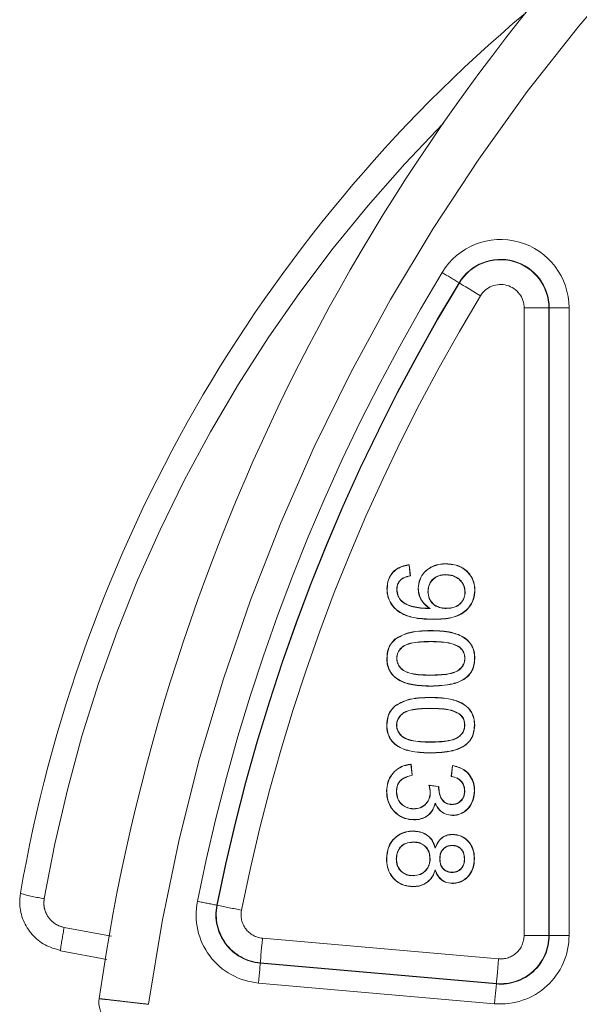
# Model space of a CAD drawing. Header units: millimetres. Extents: x 2 to 601, y 5 to 415.
# Tile 22 of 139: x 39.33 to 41.58, y 95.65 to 99.62. Entities that reach past the tile are written whole.
import ezdxf

# ---------------------------------------------------------------- set-up
doc = ezdxf.new("R2010")
doc.units = ezdxf.units.MM
doc.linetypes.add('PHANTOM', pattern=[12.7, 6.35, -1.27, 1.27, -1.27, 1.27, -1.27])

msp = doc.modelspace()

# ---------------------------------------------------------------- linework, layer by layer
at = {"color": 7, "linetype": 'PHANTOM', "lineweight": 0}
for p, q in [((41.1014, 98.5578), (41.1001, 98.5586)), ((41.3624, 95.9294), (41.3624, 98.457)), ((41.3624, 98.457), (41.4623, 98.457)), ((41.4623, 98.457), (41.4623, 95.9294)), ((41.4623, 98.457), (41.4638, 98.457)), ((41.4638, 95.9294), (41.4638, 98.457)), ((41.5437, 98.457), (41.4638, 98.457)), ((41.5437, 98.457), (41.5437, 95.9294)), ((40.1254, 96.0509), (40.1239, 96.0512)), ((39.509, 95.9615), (39.6995, 95.9264)), ((40.3078, 95.9184), (41.2595, 95.8352)), ((41.3624, 95.9294), (41.4623, 95.9294)), ((41.4623, 95.9294), (41.4638, 95.9294)), ((41.5437, 95.9294), (41.4638, 95.9294)), ((40.2991, 95.8189), (40.299, 95.8174)), ((40.299, 95.8174), (41.2507, 95.7342)), ((41.2508, 95.7357), (40.2991, 95.8189)), ((41.2437, 95.6546), (40.292, 95.7378)), ((41.2508, 95.7357), (41.2507, 95.7342))]:
    msp.add_line(p, q, dxfattribs=at)
at = {"color": 7, "linetype": 'Continuous', "lineweight": 15}
for p, q in [((40.8989, 97.4218), (40.9032, 97.3784)), ((40.8996, 97.4227), (40.904, 97.3778)), ((40.8105, 97.3261), (40.8097, 97.3261)), ((40.8493, 97.3238), (40.8501, 97.3238)), ((40.9361, 97.3277), (40.9353, 97.3277)), ((40.9749, 97.314), (40.9757, 97.314)), ((41.1246, 97.3126), (41.1238, 97.3126)), ((41.1634, 97.3194), (41.1642, 97.3194)), ((40.8488, 97.0458), (40.8496, 97.0458)), ((41.1241, 97.0458), (41.1233, 97.0458)), ((41.1629, 97.0453), (41.1637, 97.0453)), ((40.8095, 96.7767), (40.8087, 96.7767)), ((40.8483, 96.7766), (40.8491, 96.7766)), ((41.1236, 96.7766), (41.1228, 96.7766)), ((40.9065, 96.6186), (40.9107, 96.5752)), ((40.9072, 96.6195), (40.9116, 96.5746)), ((41.0686, 96.5698), (41.0732, 96.6147)), ((41.0695, 96.5705), (41.0739, 96.6137)), ((41.0739, 96.6137), (41.0732, 96.6147)), ((40.809, 96.5107), (40.8083, 96.5107)), ((40.8479, 96.5091), (40.8486, 96.5091)), ((40.9788, 96.5345), (41.0192, 96.5298)), ((40.9799, 96.5336), (41.0183, 96.5291)), ((40.9843, 96.5055), (40.9835, 96.5055)), ((41.0179, 96.5233), (41.0187, 96.5233)), ((41.1232, 96.5108), (41.1224, 96.5108)), ((41.162, 96.5122), (41.1628, 96.5122)), ((40.8086, 96.2382), (40.8078, 96.2382)), ((40.8474, 96.2378), (40.8482, 96.2378)), ((40.9836, 96.2389), (40.9828, 96.2389)), ((41.0224, 96.2374), (41.0232, 96.2374)), ((41.1227, 96.2377), (41.1219, 96.2377)), ((41.1615, 96.2382), (41.1623, 96.2382)), ((39.4936, 95.8674), (39.681, 95.8331))]:
    msp.add_line(p, q, dxfattribs=at)
at = {"color": 7, "linetype": 'PHANTOM', "lineweight": 0, "flags": 128}
for points in [[(41.1869, 98.5061), (41.1707, 98.5159), (41.1552, 98.5253), (41.1407, 98.534), (41.128, 98.5418), (41.1173, 98.5482), (41.1092, 98.5531), (41.1038, 98.5564), (41.1014, 98.5578)], [(40.2991, 95.8189), (40.2993, 95.8217), (40.2999, 95.828), (40.3007, 95.8375), (40.3018, 95.8499), (40.3031, 95.8647), (40.3046, 95.8815), (40.3062, 95.8996), (40.3078, 95.9184)], [(41.2508, 95.7357), (41.2511, 95.7384), (41.2516, 95.7447), (41.2524, 95.7542), (41.2535, 95.7666), (41.2548, 95.7815), (41.2563, 95.7982), (41.2579, 95.8164), (41.2595, 95.8352)], [(40.299, 95.8174), (40.2988, 95.8152), (40.2983, 95.8102), (40.2977, 95.8026), (40.2968, 95.7927), (40.2958, 95.7808), (40.2946, 95.7674), (40.2933, 95.7529), (40.292, 95.7378)], [(41.2507, 95.7342), (41.2505, 95.7319), (41.2501, 95.7269), (41.2494, 95.7194), (41.2485, 95.7094), (41.2475, 95.6975), (41.2463, 95.6841), (41.245, 95.6696), (41.2437, 95.6546)]]:
    msp.add_lwpolyline(points, dxfattribs=at)
at = {"color": 7, "linetype": 'Continuous', "lineweight": 15, "flags": 128}
for points in [[(40.9723, 97.2473), (40.9745, 97.2474), (40.9766, 97.2474), (40.9809, 97.2475)], [(40.9799, 96.5336), (40.9793, 96.534), (40.9788, 96.5345)], [(41.0722, 96.4569), (41.0722, 96.4572), (41.0722, 96.4576)], [(41.0042, 96.2811), (41.0043, 96.2824), (41.0043, 96.2836)]]:
    msp.add_lwpolyline(points, dxfattribs=at)
at = {"color": 7, "linetype": 'Continuous', "lineweight": 15}
for centre, radius, start, end in [((47.7678, 94.5188), 8.2, 133.0616, 171.89476), ((45.2098, 95.0826), 5.9647, 130.10005, 170.18431), ((39.7487, 95.6608), 0.1, 171.8948, 265)]:
    msp.add_arc(centre, radius, start, end, dxfattribs=at)
at = {"color": 7, "linetype": 'PHANTOM', "lineweight": 0}
for centre, radius, start, end in [((47.7678, 94.5188), 8, 133.38994, 171.8559), ((45.2072, 95.0783), 5.8647, 135.33765, 170.18431), ((41.2678, 98.457), 0.2759, 0, 148.7888), ((41.2678, 98.457), 0.196, 0, 148.7888), ((41.2678, 98.457), 0.1945, 0, 148.7888), ((47.7678, 94.5188), 7.8759, 148.78882, 168.66361), ((26.2772, 74.1655), 28.5437, 58.71435, 58.87471), ((47.7678, 94.5188), 7.796, 148.78882, 168.66361), ((47.7678, 94.5188), 7.7945, 148.78882, 168.66361), ((41.2678, 98.457), 0.0946, 0, 148.7888), ((47.7678, 94.5188), 7.6946, 148.78882, 168.66361), ((39.4917, 96.5876), 0.5135, 251.9255, 262.9091), ((40.3161, 96.0127), 0.2759, 168.6636, 265), ((34.26, 67.0198), 29.6177, 78.58083, 78.73538), ((40.3161, 96.0127), 0.196, 168.6636, 265), ((40.3161, 96.0127), 0.1945, 168.6636, 265), ((56.8146, 179.0772), 84.6871, 258.634363, 258.701925), ((40.3161, 96.0127), 0.0946, 168.6636, 265), ((40.6267, 95.7304), 1.1414, 168.3186, 173.1018), ((41.2678, 95.9294), 0.2759, 265, 0), ((41.2678, 95.9294), 0.196, 265, 0), ((41.2678, 95.9294), 0.1945, 265, 0), ((41.2678, 95.9294), 0.0946, 265, 0)]:
    msp.add_arc(centre, radius, start, end, dxfattribs=at)
at = {"color": 7, "linetype": 'Continuous', "lineweight": 15}
for points, knots in [([(40.8097, 97.3261), (40.8106, 97.3384), (40.8123, 97.3602), (40.828, 97.3883), (40.8498, 97.4077), (40.8748, 97.4187), (40.8919, 97.4214), (40.8996, 97.4227)], [0, 0, 0, 0, 0.249416, 0.446494, 0.643707, 0.840438, 1, 1, 1, 1]), ([(40.8105, 97.3261), (40.8114, 97.3384), (40.8131, 97.3602), (40.8288, 97.388), (40.8504, 97.4071), (40.875, 97.4179), (40.8916, 97.4206), (40.8989, 97.4218)], [0, 0, 0, 0, 0.252829, 0.450807, 0.648764, 0.846408, 1, 1, 1, 1]), ([(40.8989, 97.4218), (40.899, 97.4219), (40.8992, 97.4222), (40.8995, 97.4225), (40.8996, 97.4227)], [0, 0, 0, 0, 0.500012, 1, 1, 1, 1]), ([(40.9353, 97.3277), (40.9366, 97.34), (40.939, 97.3639), (40.9591, 97.3933), (40.9857, 97.4143), (41.0166, 97.4254), (41.0381, 97.4264), (41.0482, 97.4269)], [0, 0, 0, 0, 0.217832, 0.424371, 0.61514, 0.820278, 1, 1, 1, 1]), ([(40.9361, 97.3277), (40.9374, 97.34), (40.9398, 97.3638), (40.9598, 97.3929), (40.9863, 97.4138), (41.017, 97.4246), (41.0383, 97.4256), (41.0482, 97.4261)], [0, 0, 0, 0, 0.219516, 0.425586, 0.616387, 0.821319, 1, 1, 1, 1]), ([(41.0482, 97.4261), (41.0482, 97.4262), (41.0482, 97.4264), (41.0482, 97.4266), (41.0482, 97.4268), (41.0482, 97.4269)], [0, 0, 0, 0, 0.300005, 0.600003, 1, 1, 1, 1]), ([(41.0482, 97.4269), (41.0664, 97.4253), (41.0966, 97.4226), (41.1323, 97.3989), (41.1544, 97.3706), (41.1634, 97.3422), (41.164, 97.325), (41.1642, 97.3194)], [0, 0, 0, 0, 0.305023, 0.5067439, 0.7082692, 0.9052921, 1, 1, 1, 1]), ([(41.0482, 97.4261), (41.0663, 97.4245), (41.0963, 97.4219), (41.1317, 97.3983), (41.1537, 97.3702), (41.1626, 97.342), (41.1632, 97.325), (41.1634, 97.3194)], [0, 0, 0, 0, 0.304959, 0.506682, 0.708162, 0.905036, 1, 1, 1, 1]), ([(40.9032, 97.3784), (40.8943, 97.3764), (40.88, 97.3732), (40.863, 97.3618), (40.8537, 97.3485), (40.8497, 97.3352), (40.8494, 97.327), (40.8493, 97.3238)], [0, 0, 0, 0, 0.321072, 0.514751, 0.709559, 0.88581, 1, 1, 1, 1]), ([(40.904, 97.3778), (40.895, 97.3758), (40.8807, 97.3726), (40.8637, 97.3614), (40.8545, 97.3484), (40.8505, 97.3352), (40.8502, 97.327), (40.8501, 97.3238)], [0, 0, 0, 0, 0.326439, 0.517635, 0.709861, 0.883868, 1, 1, 1, 1]), ([(40.9032, 97.3784), (40.9033, 97.3783), (40.9036, 97.3781), (40.9039, 97.3779), (40.904, 97.3778)], [0, 0, 0, 0, 0.499991, 1, 1, 1, 1]), ([(41.0457, 97.3828), (41.0364, 97.3821), (41.0197, 97.3809), (40.9982, 97.3689), (40.9835, 97.3524), (40.9759, 97.333), (40.9752, 97.32), (40.9749, 97.314)], [0, 0, 0, 0, 0.250375, 0.449132, 0.648401, 0.837748, 1, 1, 1, 1]), ([(41.0457, 97.382), (41.0365, 97.3813), (41.0199, 97.3801), (40.9987, 97.3683), (40.9842, 97.352), (40.9767, 97.3328), (40.976, 97.32), (40.9757, 97.314)], [0, 0, 0, 0, 0.250836, 0.449346, 0.648327, 0.837453, 1, 1, 1, 1]), ([(41.0457, 97.3828), (41.0457, 97.3827), (41.0457, 97.3826), (41.0457, 97.3823), (41.0457, 97.3821), (41.0457, 97.382)], [0, 0, 0, 0, 0.300005, 0.600009, 1, 1, 1, 1]), ([(41.1246, 97.3126), (41.1237, 97.3217), (41.1221, 97.3381), (41.109, 97.3581), (41.0914, 97.3727), (41.0695, 97.3815), (41.0534, 97.3824), (41.0457, 97.3828)], [0, 0, 0, 0, 0.22909, 0.411128, 0.592466, 0.804386, 1, 1, 1, 1]), ([(41.1238, 97.3126), (41.1229, 97.3216), (41.1214, 97.3377), (41.1084, 97.3575), (41.0911, 97.3719), (41.0694, 97.3807), (41.0534, 97.3816), (41.0457, 97.382)], [0, 0, 0, 0, 0.228149, 0.409748, 0.590561, 0.802618, 1, 1, 1, 1]), ([(40.996, 97.2026), (40.9719, 97.2033), (40.929, 97.2046), (40.8744, 97.2207), (40.8375, 97.2473), (40.8164, 97.2796), (40.8102, 97.3075), (40.8098, 97.3227), (40.8097, 97.3261)], [0, 0, 0, 0, 0.286661, 0.510963, 0.664965, 0.819666, 0.958697, 1, 1, 1, 1]), ([(40.996, 97.2034), (40.9719, 97.2041), (40.9291, 97.2054), (40.8748, 97.2214), (40.8381, 97.2478), (40.8172, 97.2798), (40.8109, 97.3076), (40.8106, 97.3227), (40.8105, 97.3261)], [0, 0, 0, 0, 0.288059, 0.511704, 0.665458, 0.819851, 0.958495, 1, 1, 1, 1]), ([(40.8493, 97.3238), (40.8503, 97.3143), (40.8521, 97.2978), (40.8653, 97.2775), (40.8923, 97.2583), (40.9299, 97.2489), (40.9604, 97.2472), (40.9723, 97.2465)], [0, 0, 0, 0, 0.172956, 0.303475, 0.434453, 0.778182, 1, 1, 1, 1]), ([(40.8501, 97.3238), (40.8511, 97.3145), (40.8528, 97.2981), (40.8659, 97.278), (40.8926, 97.2591), (40.93, 97.2497), (40.9604, 97.248), (40.9723, 97.2473)], [0, 0, 0, 0, 0.171999, 0.301878, 0.432253, 0.7757, 1, 1, 1, 1]), ([(40.9809, 97.2475), (40.9713, 97.2551), (40.9523, 97.27), (40.9374, 97.2999), (40.9359, 97.3197), (40.9353, 97.3277)], [0, 0, 0, 0, 0.380267, 0.748069, 1, 1, 1, 1]), ([(40.9834, 97.2468), (40.9736, 97.2541), (40.9537, 97.2691), (40.9382, 97.2995), (40.9367, 97.3199), (40.9361, 97.3277)], [0, 0, 0, 0, 0.3723595, 0.7601166, 1, 1, 1, 1]), ([(40.9749, 97.314), (40.9757, 97.3048), (40.9772, 97.2886), (40.9901, 97.2687), (41.0066, 97.2552), (41.0271, 97.2478), (41.0415, 97.247), (41.0488, 97.2466)], [0, 0, 0, 0, 0.242813, 0.429253, 0.615274, 0.80472, 1, 1, 1, 1]), ([(40.9757, 97.314), (40.9765, 97.3049), (40.9779, 97.2889), (40.9906, 97.2692), (41.0069, 97.2559), (41.0273, 97.2486), (41.0416, 97.2478), (41.0488, 97.2474)], [0, 0, 0, 0, 0.242402, 0.428524, 0.614273, 0.803365, 1, 1, 1, 1]), ([(41.1634, 97.3194), (41.1622, 97.3072), (41.1599, 97.2819), (41.1403, 97.2488), (41.1112, 97.2243), (41.0628, 97.2048), (41.0231, 97.204), (40.996, 97.2034)], [0, 0, 0, 0, 0.158485, 0.329902, 0.486079, 0.649431, 1, 1, 1, 1]), ([(41.1642, 97.3194), (41.163, 97.3072), (41.1607, 97.2818), (41.1411, 97.2484), (41.1118, 97.2237), (41.0632, 97.204), (41.0233, 97.2032), (40.996, 97.2026)], [0, 0, 0, 0, 0.157612, 0.329547, 0.486042, 0.649367, 1, 1, 1, 1]), ([(41.0488, 97.2466), (41.0612, 97.2475), (41.081, 97.249), (41.1046, 97.2636), (41.1184, 97.2808), (41.124, 97.2983), (41.1244, 97.3089), (41.1246, 97.3126)], [0, 0, 0, 0, 0.323728, 0.52146, 0.719806, 0.899604, 1, 1, 1, 1]), ([(41.0488, 97.2474), (41.0612, 97.2483), (41.0809, 97.2498), (41.1043, 97.2644), (41.1178, 97.2814), (41.1232, 97.2986), (41.1236, 97.309), (41.1238, 97.3126)], [0, 0, 0, 0, 0.327433, 0.524544, 0.722425, 0.901083, 1, 1, 1, 1]), ([(40.9723, 97.2465), (40.9723, 97.2467), (40.9723, 97.247), (40.9723, 97.2472), (40.9723, 97.2473)], [0, 0, 0, 0, 0.5729924, 1, 1, 1, 1]), ([(40.9723, 97.2465), (40.9731, 97.2466), (40.9745, 97.2466), (40.9766, 97.2466), (40.9788, 97.2467), (40.9811, 97.2468), (40.9826, 97.2468), (40.9834, 97.2468)], [0, 0, 0, 0, 0.194328, 0.388656, 0.582951, 0.791475, 1, 1, 1, 1]), ([(40.9834, 97.2468), (40.9829, 97.247), (40.9821, 97.2472), (40.9813, 97.2474), (40.9809, 97.2475)], [0, 0, 0, 0, 0.571048, 1, 1, 1, 1]), ([(41.0488, 97.2466), (41.0488, 97.2467), (41.0488, 97.2468), (41.0488, 97.2471), (41.0488, 97.2473), (41.0488, 97.2474)], [0, 0, 0, 0, 0.299991, 0.600001, 1, 1, 1, 1]), ([(40.996, 97.2034), (40.996, 97.2033), (40.996, 97.2032), (40.996, 97.2029), (40.996, 97.2027), (40.996, 97.2026)], [0, 0, 0, 0, 0.300005, 0.600003, 1, 1, 1, 1]), ([(40.8431, 97.124), (40.8586, 97.1326), (40.8882, 97.1488), (40.9381, 97.1565), (40.9702, 97.1573), (40.9865, 97.1578)], [0, 0, 0, 0, 0.3529481, 0.6727364, 1, 1, 1, 1]), ([(40.8435, 97.1234), (40.859, 97.1319), (40.8885, 97.1481), (40.9382, 97.1557), (40.9703, 97.1566), (40.9865, 97.157)], [0, 0, 0, 0, 0.352754, 0.672663, 1, 1, 1, 1]), ([(40.9865, 97.157), (40.9865, 97.1571), (40.9865, 97.1572), (40.9865, 97.1575), (40.9865, 97.1577), (40.9865, 97.1578)], [0, 0, 0, 0, 0.300005, 0.600003, 1, 1, 1, 1]), ([(40.9865, 97.1578), (41.0106, 97.157), (41.0529, 97.1557), (41.1049, 97.1406), (41.1389, 97.1173), (41.1573, 97.0898), (41.1632, 97.0644), (41.1636, 97.05), (41.1637, 97.0453)], [0, 0, 0, 0, 0.304556, 0.533864, 0.67511, 0.817593, 0.940996, 1, 1, 1, 1]), ([(40.9865, 97.157), (41.0106, 97.1562), (41.0527, 97.1549), (41.1045, 97.1398), (41.1383, 97.1168), (41.1565, 97.0895), (41.1624, 97.0643), (41.1628, 97.0499), (41.1629, 97.0453)], [0, 0, 0, 0, 0.306148, 0.534747, 0.6756, 0.817777, 0.94079, 1, 1, 1, 1]), ([(40.8092, 97.0459), (40.8101, 97.0581), (40.8115, 97.0775), (40.8238, 97.1046), (40.836, 97.1169), (40.8431, 97.124)], [0, 0, 0, 0, 0.413037, 0.65969, 1, 1, 1, 1]), ([(40.81, 97.0459), (40.8109, 97.058), (40.8123, 97.0774), (40.8246, 97.1043), (40.8366, 97.1164), (40.8435, 97.1234)], [0, 0, 0, 0, 0.4166229, 0.6631324, 1, 1, 1, 1]), ([(40.8435, 97.1234), (40.8435, 97.1235), (40.8434, 97.1236), (40.8432, 97.1238), (40.8431, 97.1239), (40.8431, 97.124)], [0, 0, 0, 0, 0.3000058, 0.6000053, 1, 1, 1, 1]), ([(40.9866, 97.1137), (40.9626, 97.1133), (40.9258, 97.1127), (40.8818, 97.1011), (40.8613, 97.0827), (40.8504, 97.0649), (40.8493, 97.0518), (40.8488, 97.0458)], [0, 0, 0, 0, 0.421468, 0.646017, 0.77105, 0.896729, 1, 1, 1, 1]), ([(40.9866, 97.1129), (40.9626, 97.1125), (40.9259, 97.1119), (40.8822, 97.1004), (40.862, 97.0822), (40.8512, 97.0647), (40.8501, 97.0517), (40.8496, 97.0458)], [0, 0, 0, 0, 0.424543, 0.648072, 0.77251, 0.897402, 1, 1, 1, 1]), ([(40.9866, 97.1137), (40.9866, 97.1136), (40.9866, 97.1135), (40.9866, 97.1132), (40.9866, 97.113), (40.9866, 97.1129)], [0, 0, 0, 0, 0.300005, 0.600003, 1, 1, 1, 1]), ([(41.0999, 97.0931), (41.0899, 97.0978), (41.0673, 97.1083), (41.0283, 97.1126), (41.0005, 97.1133), (40.9866, 97.1137)], [0, 0, 0, 0, 0.283362, 0.638404, 1, 1, 1, 1]), ([(41.0994, 97.0925), (41.0895, 97.0971), (41.0671, 97.1076), (41.0282, 97.1119), (41.0005, 97.1126), (40.9866, 97.1129)], [0, 0, 0, 0, 0.281581, 0.637502, 1, 1, 1, 1]), ([(41.0999, 97.0931), (41.0998, 97.093), (41.0996, 97.0928), (41.0995, 97.0926), (41.0994, 97.0925)], [0, 0, 0, 0, 0.500009, 1, 1, 1, 1]), ([(41.1241, 97.0458), (41.1236, 97.0519), (41.1227, 97.0642), (41.1138, 97.081), (41.1045, 97.0891), (41.0999, 97.0931)], [0, 0, 0, 0, 0.329743, 0.66509, 1, 1, 1, 1]), ([(41.1233, 97.0458), (41.1228, 97.0519), (41.1219, 97.0641), (41.1131, 97.0806), (41.1039, 97.0885), (41.0994, 97.0925)], [0, 0, 0, 0, 0.334418, 0.669836, 1, 1, 1, 1]), ([(40.81, 97.0459), (40.8099, 97.0459), (40.8097, 97.0459), (40.8095, 97.0459), (40.8093, 97.0459), (40.8092, 97.0459)], [0, 0, 0, 0, 0.300003, 0.599999, 1, 1, 1, 1]), ([(40.9861, 96.9334), (40.962, 96.9342), (40.9199, 96.9356), (40.8681, 96.9505), (40.8343, 96.9734), (40.816, 97.0006), (40.8097, 97.0261), (40.8093, 97.0409), (40.8092, 97.0459)], [0, 0, 0, 0, 0.304811, 0.531934, 0.6722162, 0.8136755, 0.9358966, 1, 1, 1, 1]), ([(40.9861, 96.9342), (40.962, 96.935), (40.9201, 96.9363), (40.8685, 96.9512), (40.8349, 96.974), (40.8167, 97.0009), (40.8105, 97.0262), (40.8101, 97.0409), (40.81, 97.0459)], [0, 0, 0, 0, 0.306426, 0.532863, 0.672856, 0.814031, 0.93586, 1, 1, 1, 1]), ([(40.8488, 97.0458), (40.8493, 97.0397), (40.8504, 97.0267), (40.8609, 97.0095), (40.8766, 96.9948), (40.9144, 96.9793), (40.9526, 96.9779), (40.9824, 96.9776), (40.9863, 96.9775)], [0, 0, 0, 0, 0.106012, 0.227386, 0.342125, 0.478544, 0.930525, 1, 1, 1, 1]), ([(40.8496, 97.0458), (40.8501, 97.0397), (40.8512, 97.0268), (40.8617, 97.0098), (40.8772, 96.9953), (40.9149, 96.9801), (40.9529, 96.9787), (40.9825, 96.9783), (40.9863, 96.9783)], [0, 0, 0, 0, 0.10682, 0.227093, 0.341302, 0.477181, 0.932254, 1, 1, 1, 1]), ([(41.1629, 97.0453), (41.1619, 97.0331), (41.1601, 97.011), (41.145, 96.9818), (41.1168, 96.9572), (41.0627, 96.9369), (41.016, 96.9353), (40.9861, 96.9342)], [0, 0, 0, 0, 0.154053, 0.280407, 0.407529, 0.621673, 1, 1, 1, 1]), ([(41.1637, 97.0453), (41.1627, 97.0331), (41.1608, 97.0109), (41.1457, 96.9814), (41.1174, 96.9567), (41.0631, 96.9362), (41.0161, 96.9345), (40.9861, 96.9334)], [0, 0, 0, 0, 0.153223, 0.28033, 0.408056, 0.621475, 1, 1, 1, 1]), ([(40.9863, 96.9775), (41.0103, 96.9779), (41.0472, 96.9785), (41.0908, 96.9903), (41.1115, 97.0081), (41.1224, 97.026), (41.1236, 97.0395), (41.1241, 97.0458)], [0, 0, 0, 0, 0.420401, 0.644744, 0.76684, 0.889653, 1, 1, 1, 1]), ([(40.9863, 96.9783), (41.0104, 96.9787), (41.0471, 96.9793), (41.0904, 96.991), (41.1108, 97.0086), (41.1217, 97.0263), (41.1228, 97.0396), (41.1233, 97.0458)], [0, 0, 0, 0, 0.423452, 0.646772, 0.768145, 0.890272, 1, 1, 1, 1]), ([(40.9863, 96.9775), (40.9863, 96.9776), (40.9863, 96.9778), (40.9863, 96.978), (40.9863, 96.9782), (40.9863, 96.9783)], [0, 0, 0, 0, 0.3000042, 0.5999883, 1, 1, 1, 1]), ([(40.9861, 96.9342), (40.9861, 96.9341), (40.9861, 96.934), (40.9861, 96.9337), (40.9861, 96.9335), (40.9861, 96.9334)], [0, 0, 0, 0, 0.300005, 0.600009, 1, 1, 1, 1]), ([(40.8087, 96.7767), (40.8096, 96.7888), (40.811, 96.8082), (40.8233, 96.8354), (40.8355, 96.8477), (40.8426, 96.8548)], [0, 0, 0, 0, 0.413197, 0.659784, 1, 1, 1, 1]), ([(40.8426, 96.8548), (40.8581, 96.8633), (40.8877, 96.8796), (40.9376, 96.8872), (40.9698, 96.8881), (40.986, 96.8886)], [0, 0, 0, 0, 0.3529505, 0.6727388, 1, 1, 1, 1]), ([(40.8431, 96.8542), (40.843, 96.8542), (40.8429, 96.8544), (40.8428, 96.8545), (40.8427, 96.8547), (40.8426, 96.8548)], [0, 0, 0, 0, 0.3000055, 0.5999889, 1, 1, 1, 1]), ([(40.8431, 96.8542), (40.8585, 96.8627), (40.888, 96.8789), (40.9378, 96.8865), (40.9698, 96.8873), (40.986, 96.8878)], [0, 0, 0, 0, 0.352752, 0.672665, 1, 1, 1, 1]), ([(40.986, 96.8878), (40.986, 96.8879), (40.986, 96.888), (40.986, 96.8882), (40.986, 96.8884), (40.986, 96.8886)], [0, 0, 0, 0, 0.300004, 0.599982, 1, 1, 1, 1]), ([(40.986, 96.8886), (41.0101, 96.8878), (41.0524, 96.8864), (41.1045, 96.8714), (41.1385, 96.8481), (41.1568, 96.8206), (41.1627, 96.7951), (41.1631, 96.7807), (41.1632, 96.776)], [0, 0, 0, 0, 0.3045413, 0.5337995, 0.6750355, 0.8175065, 0.9409002, 1, 1, 1, 1]), ([(40.986, 96.8878), (41.0101, 96.887), (41.0522, 96.8857), (41.1041, 96.8706), (41.1379, 96.8476), (41.1561, 96.8203), (41.162, 96.795), (41.1623, 96.7807), (41.1624, 96.7761)], [0, 0, 0, 0, 0.306159, 0.534769, 0.675685, 0.817869, 0.940787, 1, 1, 1, 1]), ([(40.8095, 96.7767), (40.8104, 96.7888), (40.8118, 96.8082), (40.8241, 96.8351), (40.8361, 96.8472), (40.8431, 96.8542)], [0, 0, 0, 0, 0.416623, 0.663133, 1, 1, 1, 1]), ([(40.9861, 96.8444), (40.9621, 96.8441), (40.9253, 96.8435), (40.8814, 96.8319), (40.8609, 96.8135), (40.8499, 96.7957), (40.8488, 96.7825), (40.8483, 96.7766)], [0, 0, 0, 0, 0.421416, 0.645942, 0.771056, 0.896602, 1, 1, 1, 1]), ([(40.9861, 96.8437), (40.9621, 96.8433), (40.9255, 96.8427), (40.8818, 96.8312), (40.8615, 96.813), (40.8507, 96.7954), (40.8496, 96.7825), (40.8491, 96.7766)], [0, 0, 0, 0, 0.424493, 0.647993, 0.772417, 0.897414, 1, 1, 1, 1]), ([(40.9861, 96.8444), (40.9861, 96.8444), (40.9861, 96.8442), (40.9861, 96.844), (40.9861, 96.8438), (40.9861, 96.8437)], [0, 0, 0, 0, 0.299991, 0.599995, 1, 1, 1, 1]), ([(41.0994, 96.8238), (41.0894, 96.8285), (41.0668, 96.8391), (41.0278, 96.8434), (41.0001, 96.8441), (40.9861, 96.8444)], [0, 0, 0, 0, 0.283355, 0.638424, 1, 1, 1, 1]), ([(41.0989, 96.8232), (41.089, 96.8278), (41.0666, 96.8383), (41.0277, 96.8426), (41, 96.8433), (40.9861, 96.8437)], [0, 0, 0, 0, 0.28164, 0.637531, 1, 1, 1, 1]), ([(41.0994, 96.8238), (41.0993, 96.8237), (41.0992, 96.8235), (41.099, 96.8233), (41.0989, 96.8232)], [0, 0, 0, 0, 0.499991, 1, 1, 1, 1]), ([(41.1228, 96.7766), (41.1224, 96.7827), (41.1214, 96.7949), (41.1126, 96.8114), (41.1035, 96.8193), (41.0989, 96.8232)], [0, 0, 0, 0, 0.334521, 0.670046, 1, 1, 1, 1]), ([(41.1236, 96.7766), (41.1232, 96.7827), (41.1222, 96.7949), (41.1134, 96.8117), (41.104, 96.8198), (41.0994, 96.8238)], [0, 0, 0, 0, 0.329844, 0.665296, 1, 1, 1, 1]), ([(40.9856, 96.6642), (40.9615, 96.665), (40.9195, 96.6663), (40.8676, 96.6813), (40.8339, 96.7042), (40.8155, 96.7313), (40.8093, 96.7569), (40.8089, 96.7716), (40.8087, 96.7767)], [0, 0, 0, 0, 0.304831, 0.532002, 0.672293, 0.813763, 0.935993, 1, 1, 1, 1]), ([(40.9856, 96.665), (40.9615, 96.6658), (40.9196, 96.6671), (40.868, 96.682), (40.8345, 96.7047), (40.8162, 96.7316), (40.81, 96.757), (40.8096, 96.7716), (40.8095, 96.7767)], [0, 0, 0, 0, 0.3064218, 0.5328188, 0.6728664, 0.8140351, 0.9357611, 1, 1, 1, 1]), ([(40.8483, 96.7766), (40.8488, 96.7705), (40.85, 96.7574), (40.8605, 96.7402), (40.8762, 96.7255), (40.9139, 96.7101), (40.9522, 96.7087), (40.9819, 96.7083), (40.9859, 96.7083)], [0, 0, 0, 0, 0.105882, 0.227387, 0.342135, 0.478505, 0.930519, 1, 1, 1, 1]), ([(40.8491, 96.7766), (40.8496, 96.7705), (40.8508, 96.7575), (40.8612, 96.7406), (40.8768, 96.7261), (40.9144, 96.7108), (40.9524, 96.7094), (40.982, 96.7091), (40.9859, 96.7091)], [0, 0, 0, 0, 0.10669, 0.226972, 0.34119, 0.477137, 0.932249, 1, 1, 1, 1]), ([(41.1624, 96.7761), (41.1614, 96.7639), (41.1596, 96.7418), (41.1445, 96.7125), (41.1163, 96.688), (41.0622, 96.6677), (41.0155, 96.666), (40.9856, 96.665)], [0, 0, 0, 0, 0.154043, 0.28048, 0.407527, 0.621698, 1, 1, 1, 1]), ([(41.1632, 96.776), (41.1622, 96.7639), (41.1604, 96.7417), (41.1453, 96.7122), (41.1169, 96.6874), (41.0626, 96.6669), (41.0157, 96.6653), (40.9856, 96.6642)], [0, 0, 0, 0, 0.153137, 0.280255, 0.407992, 0.62143, 1, 1, 1, 1]), ([(40.9859, 96.7083), (41.0099, 96.7087), (41.0467, 96.7093), (41.0903, 96.7211), (41.111, 96.7389), (41.122, 96.7568), (41.1231, 96.7702), (41.1236, 96.7766)], [0, 0, 0, 0, 0.420401, 0.644738, 0.766829, 0.889518, 1, 1, 1, 1]), ([(40.9859, 96.7091), (41.0099, 96.7094), (41.0466, 96.71), (41.0899, 96.7218), (41.1104, 96.7394), (41.1212, 96.7571), (41.1223, 96.7703), (41.1228, 96.7766)], [0, 0, 0, 0, 0.4234307, 0.6467862, 0.7681553, 0.8902771, 1, 1, 1, 1]), ([(41.1624, 96.7761), (41.1625, 96.7761), (41.1627, 96.7761), (41.1629, 96.7761), (41.1631, 96.7761), (41.1632, 96.776)], [0, 0, 0, 0, 0.300002, 0.600004, 1, 1, 1, 1]), ([(40.9859, 96.7083), (40.9859, 96.7083), (40.9859, 96.7085), (40.9859, 96.7088), (40.9859, 96.7089), (40.9859, 96.7091)], [0, 0, 0, 0, 0.300005, 0.600009, 1, 1, 1, 1]), ([(40.9856, 96.665), (40.9856, 96.6649), (40.9856, 96.6647), (40.9856, 96.6645), (40.9856, 96.6643), (40.9856, 96.6642)], [0, 0, 0, 0, 0.300005, 0.600009, 1, 1, 1, 1]), ([(40.8083, 96.5107), (40.8091, 96.5229), (40.8108, 96.5465), (40.8273, 96.5781), (40.8523, 96.6023), (40.8806, 96.6157), (40.8997, 96.6184), (40.9072, 96.6195)], [0, 0, 0, 0, 0.224201, 0.433822, 0.64325, 0.859861, 1, 1, 1, 1]), ([(40.809, 96.5107), (40.8099, 96.5229), (40.8116, 96.5464), (40.8281, 96.5778), (40.8529, 96.6018), (40.8807, 96.6148), (40.8994, 96.6175), (40.9065, 96.6186)], [0, 0, 0, 0, 0.226956, 0.437556, 0.64796, 0.865574, 1, 1, 1, 1]), ([(40.9065, 96.6186), (40.9066, 96.6187), (40.9068, 96.619), (40.9071, 96.6193), (40.9072, 96.6195)], [0, 0, 0, 0, 0.500012, 1, 1, 1, 1]), ([(41.0732, 96.6147), (41.089, 96.6104), (41.1151, 96.6034), (41.1433, 96.5778), (41.1586, 96.5498), (41.1626, 96.5267), (41.1627, 96.5142), (41.1628, 96.5122)], [0, 0, 0, 0, 0.32526, 0.53633, 0.747634, 0.959282, 1, 1, 1, 1]), ([(41.0739, 96.6137), (41.0892, 96.6096), (41.1146, 96.6027), (41.1424, 96.5777), (41.1577, 96.5499), (41.1618, 96.5269), (41.1619, 96.5143), (41.162, 96.5122)], [0, 0, 0, 0, 0.318616, 0.530831, 0.743223, 0.955662, 1, 1, 1, 1]), ([(40.9107, 96.5752), (40.8989, 96.5721), (40.8809, 96.5674), (40.8609, 96.5519), (40.8506, 96.5341), (40.8481, 96.519), (40.8479, 96.5103), (40.8479, 96.5091)], [0, 0, 0, 0, 0.362016, 0.550144, 0.739106, 0.96265, 1, 1, 1, 1]), ([(40.9116, 96.5746), (40.9057, 96.5732), (40.8984, 96.5715), (40.8899, 96.5684), (40.8844, 96.5661), (40.879, 96.5635), (40.8725, 96.5596), (40.8677, 96.5559), (40.8634, 96.5517), (40.8596, 96.5472), (40.8564, 96.5424), (40.8533, 96.5359), (40.8515, 96.5305), (40.8498, 96.5237), (40.8488, 96.517), (40.8487, 96.5117), (40.8486, 96.5091)], [0, 0, 0, 0, 0.179732, 0.22467, 0.269543, 0.359411, 0.404331, 0.494378, 0.539239, 0.584333, 0.669978, 0.712782, 0.798628, 0.841441, 0.920271, 1, 1, 1, 1]), ([(40.9107, 96.5752), (40.9109, 96.5751), (40.9112, 96.5749), (40.9114, 96.5747), (40.9116, 96.5746)], [0, 0, 0, 0, 0.499992, 1, 1, 1, 1]), ([(41.0695, 96.5705), (41.0693, 96.5703), (41.0691, 96.5701), (41.0688, 96.5699), (41.0686, 96.5698)], [0, 0, 0, 0, 0.500009, 1, 1, 1, 1]), ([(41.1224, 96.5108), (41.1215, 96.5196), (41.1201, 96.5343), (41.1086, 96.5517), (41.0919, 96.5644), (41.0774, 96.5678), (41.0686, 96.5698)], [0, 0, 0, 0, 0.296608, 0.495628, 0.694866, 1, 1, 1, 1]), ([(41.1232, 96.5108), (41.1223, 96.5197), (41.1209, 96.5346), (41.1091, 96.5523), (41.0925, 96.565), (41.0781, 96.5684), (41.0695, 96.5705)], [0, 0, 0, 0, 0.300119, 0.50115, 0.702524, 1, 1, 1, 1]), ([(40.9179, 96.3951), (40.9057, 96.3961), (40.8799, 96.3984), (40.847, 96.4186), (40.8223, 96.4477), (40.8097, 96.4798), (40.8087, 96.5016), (40.8083, 96.5107)], [0, 0, 0, 0, 0.205154, 0.432849, 0.631034, 0.845515, 1, 1, 1, 1]), ([(40.9179, 96.3959), (40.9057, 96.3969), (40.88, 96.3992), (40.8474, 96.4194), (40.8228, 96.4483), (40.8105, 96.4801), (40.8095, 96.5017), (40.809, 96.5107)], [0, 0, 0, 0, 0.2066263, 0.4341222, 0.6322759, 0.846626, 1, 1, 1, 1]), ([(40.8479, 96.5091), (40.8488, 96.4989), (40.8503, 96.4815), (40.8641, 96.4607), (40.8815, 96.447), (40.9005, 96.44), (40.9133, 96.4394), (40.9183, 96.4392)], [0, 0, 0, 0, 0.271754, 0.464058, 0.656123, 0.864233, 1, 1, 1, 1]), ([(40.8486, 96.5091), (40.8495, 96.499), (40.851, 96.4818), (40.8647, 96.4612), (40.8819, 96.4477), (40.9007, 96.4408), (40.9133, 96.4402), (40.9183, 96.4399)], [0, 0, 0, 0, 0.271925, 0.464035, 0.655819, 0.863994, 1, 1, 1, 1]), ([(40.9183, 96.4392), (40.9275, 96.44), (40.9438, 96.4415), (40.9638, 96.4546), (40.9773, 96.4714), (40.9837, 96.4895), (40.9841, 96.5011), (40.9843, 96.5055)], [0, 0, 0, 0, 0.261111, 0.464261, 0.666833, 0.873979, 1, 1, 1, 1]), ([(40.9183, 96.4399), (40.9274, 96.4408), (40.9435, 96.4422), (40.9632, 96.4552), (40.9766, 96.4718), (40.9829, 96.4896), (40.9834, 96.5011), (40.9835, 96.5055)], [0, 0, 0, 0, 0.260724, 0.463758, 0.666426, 0.873397, 1, 1, 1, 1]), ([(40.9835, 96.5055), (40.9835, 96.508), (40.9833, 96.513), (40.9818, 96.5227), (40.98, 96.5298), (40.9788, 96.5345)], [0, 0, 0, 0, 0.254375, 0.50951, 1, 1, 1, 1]), ([(40.9843, 96.5055), (40.9842, 96.508), (40.9841, 96.513), (40.9826, 96.5224), (40.9809, 96.5292), (40.9799, 96.5336)], [0, 0, 0, 0, 0.26276, 0.526272, 1, 1, 1, 1]), ([(41.0183, 96.5291), (41.0183, 96.5285), (41.0182, 96.5274), (41.018, 96.5255), (41.0179, 96.5242), (41.0179, 96.5233)], [0, 0, 0, 0, 0.2868037, 0.5773146, 1, 1, 1, 1]), ([(41.0179, 96.5233), (41.019, 96.5124), (41.0208, 96.4951), (41.0314, 96.4754), (41.0426, 96.4642), (41.0565, 96.4579), (41.0667, 96.4572), (41.0722, 96.4569)], [0, 0, 0, 0, 0.338915, 0.537189, 0.682906, 0.82879, 1, 1, 1, 1]), ([(41.0183, 96.5291), (41.0185, 96.5292), (41.0187, 96.5294), (41.019, 96.5297), (41.0192, 96.5298)], [0, 0, 0, 0, 0.4444512, 1, 1, 1, 1]), ([(41.0192, 96.5298), (41.0191, 96.5292), (41.019, 96.5281), (41.0188, 96.526), (41.0187, 96.5244), (41.0187, 96.5233)], [0, 0, 0, 0, 0.256111, 0.515493, 1, 1, 1, 1]), ([(41.0187, 96.5233), (41.0198, 96.5124), (41.0216, 96.4953), (41.0321, 96.4759), (41.043, 96.4649), (41.0566, 96.4587), (41.0667, 96.458), (41.0722, 96.4576)], [0, 0, 0, 0, 0.3434098, 0.5384042, 0.6827348, 0.8270561, 1, 1, 1, 1]), ([(41.0722, 96.4569), (41.0783, 96.4573), (41.0898, 96.4582), (41.1046, 96.4671), (41.1156, 96.4794), (41.1222, 96.4947), (41.1228, 96.5056), (41.1232, 96.5108)], [0, 0, 0, 0, 0.219669, 0.412232, 0.604243, 0.81191, 1, 1, 1, 1]), ([(41.0722, 96.4576), (41.0783, 96.4581), (41.0898, 96.459), (41.1043, 96.4679), (41.1151, 96.48), (41.1214, 96.4951), (41.1221, 96.5058), (41.1224, 96.5108)], [0, 0, 0, 0, 0.223104, 0.41564, 0.607349, 0.815312, 1, 1, 1, 1]), ([(41.162, 96.5122), (41.1609, 96.5), (41.1588, 96.4769), (41.1435, 96.4473), (41.1217, 96.4268), (41.0977, 96.4153), (41.081, 96.4141), (41.0736, 96.4135)], [0, 0, 0, 0, 0.246794, 0.471069, 0.660588, 0.849615, 1, 1, 1, 1]), ([(41.1628, 96.5122), (41.1617, 96.5), (41.1596, 96.4767), (41.1442, 96.447), (41.1223, 96.4262), (41.098, 96.4146), (41.0811, 96.4133), (41.0736, 96.4127)], [0, 0, 0, 0, 0.244856, 0.469394, 0.659077, 0.848368, 1, 1, 1, 1]), ([(41.004, 96.4629), (41.0003, 96.4511), (40.9939, 96.4309), (40.9721, 96.4101), (40.947, 96.3977), (40.9281, 96.3965), (40.9179, 96.3959)], [0, 0, 0, 0, 0.307305, 0.525244, 0.743085, 1, 1, 1, 1]), ([(41.0043, 96.4606), (41.0003, 96.4489), (40.9934, 96.4288), (40.9709, 96.4083), (40.946, 96.3967), (40.9275, 96.3956), (40.9179, 96.3951)], [0, 0, 0, 0, 0.310356, 0.532818, 0.754966, 1, 1, 1, 1]), ([(41.0736, 96.4135), (41.0636, 96.4147), (41.0444, 96.4169), (41.0217, 96.4334), (41.0102, 96.4501), (41.0054, 96.4601), (41.004, 96.4629)], [0, 0, 0, 0, 0.3308634, 0.6320742, 0.8975573, 1, 1, 1, 1]), ([(41.004, 96.4629), (41.0041, 96.4625), (41.0042, 96.4618), (41.0042, 96.461), (41.0043, 96.4606)], [0, 0, 0, 0, 0.49997, 1, 1, 1, 1]), ([(41.0736, 96.4127), (41.0634, 96.4139), (41.044, 96.4162), (41.0211, 96.433), (41.0098, 96.4492), (41.0053, 96.4585), (41.0043, 96.4606)], [0, 0, 0, 0, 0.3405269, 0.649392, 0.9214741, 1, 1, 1, 1]), ([(40.9183, 96.4392), (40.9183, 96.4392), (40.9183, 96.4394), (40.9183, 96.4397), (40.9183, 96.4398), (40.9183, 96.4399)], [0, 0, 0, 0, 0.300005, 0.600009, 1, 1, 1, 1]), ([(40.9179, 96.3959), (40.9179, 96.3958), (40.9179, 96.3956), (40.9179, 96.3954), (40.9179, 96.3952), (40.9179, 96.3951)], [0, 0, 0, 0, 0.300005, 0.600003, 1, 1, 1, 1]), ([(41.0736, 96.4135), (41.0736, 96.4135), (41.0736, 96.4133), (41.0736, 96.413), (41.0736, 96.4128), (41.0736, 96.4127)], [0, 0, 0, 0, 0.300005, 0.600003, 1, 1, 1, 1]), ([(40.8078, 96.2382), (40.8092, 96.2547), (40.8117, 96.2828), (40.8335, 96.3166), (40.8607, 96.3388), (40.8898, 96.349), (40.9086, 96.3499), (40.9155, 96.3502)], [0, 0, 0, 0, 0.281724, 0.479168, 0.676162, 0.879795, 1, 1, 1, 1]), ([(40.8086, 96.2382), (40.81, 96.2546), (40.8124, 96.2825), (40.834, 96.316), (40.861, 96.338), (40.89, 96.3483), (40.9086, 96.3491), (40.9155, 96.3494)], [0, 0, 0, 0, 0.281739, 0.478931, 0.67581, 0.879431, 1, 1, 1, 1]), ([(40.9155, 96.3494), (40.9155, 96.3495), (40.9155, 96.3497), (40.9155, 96.3499), (40.9155, 96.3501), (40.9155, 96.3502)], [0, 0, 0, 0, 0.300005, 0.600009, 1, 1, 1, 1]), ([(40.9155, 96.3502), (40.9278, 96.3493), (40.9491, 96.3476), (40.9759, 96.3323), (40.995, 96.3112), (41.0011, 96.2931), (41.0043, 96.2836)], [0, 0, 0, 0, 0.3029229, 0.5276679, 0.7523304, 1, 1, 1, 1]), ([(40.9155, 96.3494), (40.9278, 96.3485), (40.949, 96.3468), (40.9756, 96.3316), (40.9949, 96.31), (41.0009, 96.2913), (41.0042, 96.2811)], [0, 0, 0, 0, 0.299668, 0.5196, 0.739564, 1, 1, 1, 1]), ([(40.9163, 96.3061), (40.9058, 96.3051), (40.8893, 96.3034), (40.8691, 96.2924), (40.8561, 96.2761), (40.8487, 96.2572), (40.8478, 96.2433), (40.8474, 96.2378)], [0, 0, 0, 0, 0.286981, 0.452354, 0.618325, 0.848838, 1, 1, 1, 1]), ([(40.9163, 96.3053), (40.9059, 96.3043), (40.8896, 96.3027), (40.8696, 96.2918), (40.8569, 96.2757), (40.8495, 96.257), (40.8485, 96.2433), (40.8482, 96.2378)], [0, 0, 0, 0, 0.287104, 0.45204, 0.617635, 0.847997, 1, 1, 1, 1]), ([(40.9163, 96.3061), (40.9163, 96.306), (40.9163, 96.3059), (40.9163, 96.3056), (40.9163, 96.3054), (40.9163, 96.3053)], [0, 0, 0, 0, 0.3000046, 0.6000091, 1, 1, 1, 1]), ([(40.9836, 96.2389), (40.983, 96.2476), (40.9819, 96.2629), (40.9711, 96.2825), (40.956, 96.296), (40.9371, 96.3048), (40.9232, 96.3057), (40.9163, 96.3061)], [0, 0, 0, 0, 0.24369, 0.427128, 0.610524, 0.807103, 1, 1, 1, 1]), ([(40.9828, 96.2389), (40.9822, 96.2475), (40.9811, 96.2627), (40.9705, 96.282), (40.9556, 96.2953), (40.9369, 96.304), (40.9231, 96.3049), (40.9163, 96.3053)], [0, 0, 0, 0, 0.244235, 0.427233, 0.610129, 0.806624, 1, 1, 1, 1]), ([(41.0042, 96.2811), (41.009, 96.2925), (41.0166, 96.3105), (41.0375, 96.3278), (41.0563, 96.3348), (41.0688, 96.3354), (41.0742, 96.3357)], [0, 0, 0, 0, 0.380771, 0.606288, 0.831635, 1, 1, 1, 1]), ([(41.0043, 96.2836), (41.0093, 96.2949), (41.0173, 96.3129), (41.0389, 96.3295), (41.0575, 96.3357), (41.0694, 96.3363), (41.0742, 96.3365)], [0, 0, 0, 0, 0.38761, 0.618084, 0.848127, 1, 1, 1, 1]), ([(41.0742, 96.3357), (41.0742, 96.3358), (41.0742, 96.3359), (41.0742, 96.3362), (41.0742, 96.3364), (41.0742, 96.3365)], [0, 0, 0, 0, 0.300005, 0.600009, 1, 1, 1, 1]), ([(41.0742, 96.3365), (41.0862, 96.3352), (41.109, 96.3327), (41.1356, 96.3132), (41.1532, 96.2889), (41.1613, 96.2629), (41.162, 96.2456), (41.1623, 96.2382)], [0, 0, 0, 0, 0.242408, 0.458512, 0.64776, 0.847909, 1, 1, 1, 1]), ([(41.0742, 96.3357), (41.0861, 96.3344), (41.1086, 96.332), (41.135, 96.3127), (41.1525, 96.2885), (41.1605, 96.2628), (41.1612, 96.2456), (41.1615, 96.2382)], [0, 0, 0, 0, 0.2419241, 0.4579167, 0.64697, 0.847118, 1, 1, 1, 1]), ([(41.0739, 96.2924), (41.0678, 96.292), (41.0563, 96.2911), (41.041, 96.2831), (41.0301, 96.2713), (41.0233, 96.2554), (41.0227, 96.2439), (41.0224, 96.2374)], [0, 0, 0, 0, 0.213366, 0.403717, 0.594715, 0.772049, 1, 1, 1, 1]), ([(41.0739, 96.2916), (41.0678, 96.2912), (41.0564, 96.2904), (41.0413, 96.2823), (41.0306, 96.2707), (41.0241, 96.2551), (41.0235, 96.2438), (41.0232, 96.2374)], [0, 0, 0, 0, 0.216513, 0.406068, 0.5965, 0.773337, 1, 1, 1, 1]), ([(41.0739, 96.2924), (41.0739, 96.2923), (41.0739, 96.2922), (41.0739, 96.2919), (41.0739, 96.2917), (41.0739, 96.2916)], [0, 0, 0, 0, 0.300005, 0.600009, 1, 1, 1, 1]), ([(41.1227, 96.2377), (41.122, 96.2466), (41.1209, 96.2609), (41.1099, 96.2776), (41.0969, 96.2877), (41.0841, 96.2919), (41.0762, 96.2923), (41.0739, 96.2924)], [0, 0, 0, 0, 0.320841, 0.516687, 0.712389, 0.914279, 1, 1, 1, 1]), ([(41.1219, 96.2377), (41.1212, 96.2464), (41.1202, 96.2606), (41.1094, 96.277), (41.0966, 96.2869), (41.0839, 96.2911), (41.0762, 96.2915), (41.0739, 96.2916)], [0, 0, 0, 0, 0.3208391, 0.5163235, 0.7119431, 0.9137554, 1, 1, 1, 1]), ([(40.914, 96.1259), (40.9018, 96.1269), (40.8782, 96.1288), (40.8473, 96.1465), (40.8237, 96.172), (40.8096, 96.2041), (40.8084, 96.2271), (40.8078, 96.2382)], [0, 0, 0, 0, 0.210494, 0.406497, 0.602048, 0.806775, 1, 1, 1, 1]), ([(40.914, 96.1266), (40.9018, 96.1277), (40.8783, 96.1296), (40.8475, 96.1473), (40.8242, 96.1727), (40.8104, 96.2045), (40.8092, 96.2272), (40.8086, 96.2382)], [0, 0, 0, 0, 0.2120157, 0.4081206, 0.6036488, 0.8082185, 1, 1, 1, 1]), ([(40.8474, 96.2378), (40.848, 96.2289), (40.849, 96.2133), (40.8598, 96.1936), (40.8748, 96.1801), (40.8937, 96.1713), (40.9076, 96.1704), (40.9147, 96.1699)], [0, 0, 0, 0, 0.247251, 0.430379, 0.613374, 0.803127, 1, 1, 1, 1]), ([(40.8482, 96.2378), (40.8488, 96.229), (40.8498, 96.2136), (40.8605, 96.1941), (40.8752, 96.1807), (40.8939, 96.1721), (40.9076, 96.1712), (40.9147, 96.1707)], [0, 0, 0, 0, 0.247609, 0.430308, 0.612985, 0.802439, 1, 1, 1, 1]), ([(40.9147, 96.1699), (40.925, 96.1709), (40.9426, 96.1725), (40.9637, 96.1866), (40.977, 96.2037), (40.9829, 96.2222), (40.9834, 96.2339), (40.9836, 96.2389)], [0, 0, 0, 0, 0.279141, 0.47839, 0.677712, 0.863581, 1, 1, 1, 1]), ([(40.9147, 96.1707), (40.9248, 96.1716), (40.9423, 96.1732), (40.9632, 96.1872), (40.9763, 96.204), (40.9821, 96.2223), (40.9826, 96.2339), (40.9828, 96.2389)], [0, 0, 0, 0, 0.278826, 0.478069, 0.67746, 0.862693, 1, 1, 1, 1]), ([(41.0224, 96.2374), (41.023, 96.2283), (41.0241, 96.214), (41.0351, 96.1975), (41.0479, 96.1878), (41.0608, 96.1836), (41.069, 96.1832), (41.0716, 96.1831)], [0, 0, 0, 0, 0.326115, 0.514748, 0.703134, 0.903339, 1, 1, 1, 1]), ([(41.0232, 96.2374), (41.0238, 96.2285), (41.0248, 96.2143), (41.0357, 96.1981), (41.0482, 96.1886), (41.0609, 96.1844), (41.069, 96.184), (41.0716, 96.1839)], [0, 0, 0, 0, 0.32622, 0.51464, 0.702466, 0.902675, 1, 1, 1, 1]), ([(41.0716, 96.1831), (41.0777, 96.1836), (41.0894, 96.1846), (41.1047, 96.1936), (41.1159, 96.2061), (41.1218, 96.2216), (41.1224, 96.2323), (41.1227, 96.2377)], [0, 0, 0, 0, 0.216479, 0.417587, 0.618633, 0.807447, 1, 1, 1, 1]), ([(41.0716, 96.1839), (41.0777, 96.1844), (41.0894, 96.1854), (41.1045, 96.1944), (41.1153, 96.2068), (41.1211, 96.2221), (41.1216, 96.2325), (41.1219, 96.2377)], [0, 0, 0, 0, 0.2197771, 0.4211261, 0.6224171, 0.8104316, 1, 1, 1, 1]), ([(41.1615, 96.2382), (41.1607, 96.226), (41.1591, 96.2035), (41.1439, 96.1738), (41.1213, 96.1523), (41.0959, 96.1411), (41.0792, 96.1402), (41.0727, 96.1398)], [0, 0, 0, 0, 0.245404, 0.452989, 0.66069, 0.8691, 1, 1, 1, 1]), ([(41.1623, 96.2382), (41.1614, 96.226), (41.1599, 96.2034), (41.1446, 96.1735), (41.122, 96.1518), (41.0963, 96.1403), (41.0793, 96.1394), (41.0727, 96.139)], [0, 0, 0, 0, 0.243335, 0.451081, 0.658884, 0.86722, 1, 1, 1, 1]), ([(41.0041, 96.1933), (40.9996, 96.1819), (40.9915, 96.1615), (40.9679, 96.1401), (40.9417, 96.1282), (40.9231, 96.1272), (40.914, 96.1266)], [0, 0, 0, 0, 0.3015, 0.537936, 0.774302, 1, 1, 1, 1]), ([(41.0042, 96.191), (40.9994, 96.1797), (40.9909, 96.1593), (40.9665, 96.1382), (40.9405, 96.1273), (40.9224, 96.1263), (40.914, 96.1259)], [0, 0, 0, 0, 0.305136, 0.546809, 0.788426, 1, 1, 1, 1]), ([(41.0727, 96.1398), (41.063, 96.1408), (41.0459, 96.1425), (41.0255, 96.1564), (41.0121, 96.1735), (41.0067, 96.1868), (41.0041, 96.1933)], [0, 0, 0, 0, 0.3099708, 0.5420874, 0.7734881, 1, 1, 1, 1]), ([(41.0041, 96.1933), (41.0041, 96.1929), (41.0041, 96.1922), (41.0042, 96.1914), (41.0042, 96.191)], [0, 0, 0, 0, 0.50003, 1, 1, 1, 1]), ([(41.0727, 96.139), (41.0628, 96.14), (41.0456, 96.1418), (41.0249, 96.1559), (41.0118, 96.1726), (41.0066, 96.1852), (41.0042, 96.191)], [0, 0, 0, 0, 0.3182514, 0.5563054, 0.7937228, 1, 1, 1, 1]), ([(41.0716, 96.1831), (41.0716, 96.1832), (41.0716, 96.1834), (41.0716, 96.1836), (41.0716, 96.1838), (41.0716, 96.1839)], [0, 0, 0, 0, 0.300005, 0.600009, 1, 1, 1, 1]), ([(40.9147, 96.1699), (40.9147, 96.17), (40.9147, 96.1702), (40.9147, 96.1704), (40.9147, 96.1706), (40.9147, 96.1707)], [0, 0, 0, 0, 0.3000046, 0.6000091, 1, 1, 1, 1]), ([(40.914, 96.1266), (40.914, 96.1266), (40.914, 96.1264), (40.914, 96.1261), (40.914, 96.126), (40.914, 96.1259)], [0, 0, 0, 0, 0.300005, 0.600009, 1, 1, 1, 1]), ([(41.0727, 96.1398), (41.0727, 96.1397), (41.0727, 96.1396), (41.0727, 96.1393), (41.0727, 96.1391), (41.0727, 96.139)], [0, 0, 0, 0, 0.300005, 0.600009, 1, 1, 1, 1]), ([(39.4943, 95.8691), (39.4726, 95.8753), (39.4294, 95.8875), (39.3767, 95.9315), (39.341, 95.9888), (39.3269, 96.048), (39.3309, 96.0849), (39.3324, 96.0995)], [0, 0, 0, 0, 0.214137, 0.427788, 0.642244, 0.858338, 1, 1, 1, 1])]:
    msp.add_open_spline(points, degree=3, knots=knots, dxfattribs=at)
at = {"color": 7, "linetype": 'PHANTOM', "lineweight": 0}
for points, knots in [([(39.4283, 96.0781), (39.4275, 96.0707), (39.4255, 96.0521), (39.4325, 96.0221), (39.4503, 95.9931), (39.4766, 95.9708), (39.4982, 95.9646), (39.509, 95.9615)], [0, 0, 0, 0, 0.141988, 0.358589, 0.573265, 0.786617, 1, 1, 1, 1]), ([(39.6497, 95.6749), (39.6519, 95.6747), (39.6563, 95.6741), (39.6905, 95.6702), (39.7408, 95.6645), (39.7967, 95.658), (39.8337, 95.6538), (39.8485, 95.6521)], [0, 0, 0, 0, 0.21441, 0.428765, 0.643183, 0.857837, 1, 1, 1, 1])]:
    msp.add_open_spline(points, degree=3, knots=knots, dxfattribs=at)

doc.saveas('drawing.dxf')
